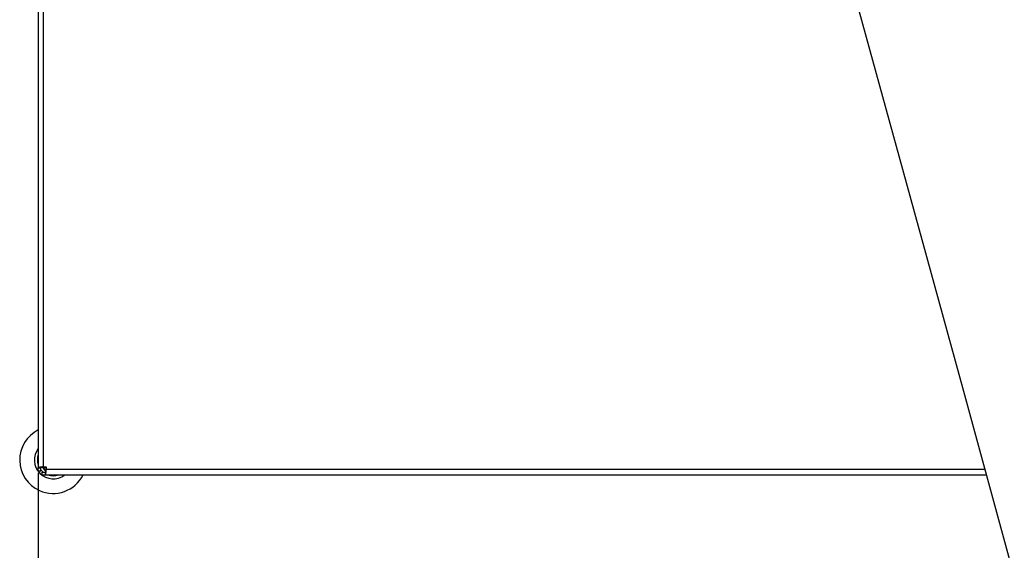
# Model space of a CAD drawing. Header units: millimetres. Extents: x 1684 to 18395, y 701 to 16538.
# Tile 32 of 61: x 2202 to 3684, y 11209 to 12007. Entities that reach past the tile are written whole.
import ezdxf

# ---------------------------------------------------------------- set-up
doc = ezdxf.new("R2010")
doc.units = ezdxf.units.MM
doc.header["$LTSCALE"] = 2
doc.layers.add('COMPONENT_GEOMETRY', color=7, linetype='Continuous')
doc.styles.add('SLDTEXTSTYLE0', font='TXT', dxfattribs={"width": 0.75})
doc.dimstyles.new('SLDDIMSTYLE1', dxfattribs={"dimtxt": 100, "dimasz": 6.604, "dimexe": 0, "dimexo": 0.0625, "dimgap": 25, "dimtad": 0, "dimtih": 1, "dimtoh": 1, "dimdec": 1, "dimrnd": 1e-09, "dimzin": 12, "dimdsep": 46, "dimtxsty": 'SLDTEXTSTYLE0', "dimsah": 1, "dimcen": 0.09, "dimadec": 0, "dimazin": 3, "dimtfac": 1, "dimtdec": 1, "dimtofl": 0, "dimtmove": 0, "dimatfit": 3, "dimfxl": 1, "dimfrac": 2, "dimtolj": 1, "dimtzin": 12, "dimarcsym": 0})

# ---------------------------------------------------------------- blocks, each defined once
blk = doc.blocks.new('_D_7')
at = {"layer": 'COMPONENT_GEOMETRY', "color": 7}
for p, q in [((10064.3, 12169.9), (10064.3, 8142.5)), ((2230.4, 11325.3), (2230.4, 8142.5)), ((5873.4, 8292.8), (5842.9, 8292.8)), ((5842.9, 8292.8), (5842.9, 8134.1)), ((6421.3, 8292.8), (6451.7, 8292.8)), ((6451.7, 8292.8), (6451.7, 8134.1)), ((2230.4, 8148.8), (5792.2, 8148.8)), ((10064.3, 8148.8), (6502.4, 8148.8)), ((5842.9, 8134.1), (5873.4, 8134.1)), ((6451.7, 8134.1), (6421.3, 8134.1))]:
    blk.add_line(p, q, dxfattribs=at)
for points in [[(2230.4, 8148.8), (2237, 8147.8), (2237, 8149.8)], [(10064.3, 8148.8), (10057.7, 8149.8), (10057.7, 8147.8)]]:
    blk.add_solid(points, dxfattribs=at)
at = {"layer": 'COMPONENT_GEOMETRY', "color": 7, "char_height": 100, "attachment_point": 1, "style": 'SLDTEXTSTYLE0'}
for s, insert in [('12\'10.21"', (5873.4, 8263)), ('3916.9', (5944.1, 8113.4))]:
    blk.add_mtext(s, dxfattribs=dict(at, insert=insert))

msp = doc.modelspace()

# ---------------------------------------------------------------- linework, layer by layer
at = {"color": 7, "linetype": 'Continuous', "lineweight": 25}
for p, q in [((2230.37, 13127.4), (2230.37, 11333.06)), ((2238.37, 11334.23), (2238.37, 13126.23)), ((2230.37, 11333.06), (2234.37, 11333.06)), ((2230.37, 11327.86), (2230.37, 11333.06)), ((2234.37, 11327.86), (2230.37, 11327.86)), ((2234.37, 11327.86), (2234.37, 11333.06)), ((2236, 11322.23), (2236, 11326.23)), ((2236, 11326.23), (2241.2, 11326.23)), ((2238.37, 11334.23), (2242.37, 11334.23)), ((2241.2, 11322.23), (2241.2, 11326.23)), ((2242.37, 11334.23), (2242.37, 11330.23)), ((2236, 11322.23), (2241.2, 11322.23)), ((2241.2, 11322.23), (3657.4, 11322.23))]:
    msp.add_line(p, q, dxfattribs=at)
at = {"color": 8, "linetype": 'Continuous', "lineweight": 25}
msp.add_line((3655.2, 11330.23), (2242.37, 11330.23), dxfattribs=at)
at = {"color": 7, "linetype": 'Continuous', "lineweight": 25, "flags": 128}
for points in [[(3427.52, 12159.73), (3450.38, 12076.46), (3536.61, 11762.3), (3622.84, 11448.13), (3687.96, 11210.89), (3753.07, 10973.66), (3839.31, 10659.49), (3925.54, 10345.33), (4084.08, 9767.72)], [(2237.78, 11326.23), (2236.17, 11327.67), (2234.37, 11329.64)], [(2240.06, 11334.23), (2240.56, 11333.65), (2242.37, 11331.93)]]:
    msp.add_lwpolyline(points, dxfattribs=at)
at = {"color": 7, "linetype": 'Continuous', "lineweight": 25}
for radius, start, end in [(50.42, 116.45121, 245.62169), (28.35, 142.38287, 307.61713), (23.81, 160.58498, 199.41502), (19.65, 213.5398, 236.51757), (50.42, 245.62169, 333.54879), (23.81, 250.58498, 289.41502)]:
    msp.add_arc((2252.83, 11344.69), radius, start, end, dxfattribs=at)
at = {"color": 8, "linetype": 'Continuous', "lineweight": 25}
msp.add_arc((2252.83, 11344.69), 19.02, 214.36028, 235.59736, dxfattribs=at)
at = {"color": 7, "linetype": 'Continuous', "lineweight": 25}
for points, knots in [([(2238.37, 11334.23), (2237.35, 11334.19), (2235.79, 11334.12), (2233.94, 11333.86), (2232.67, 11333.64), (2231.65, 11333.43), (2230.65, 11333.17), (2230.48, 11333.1), (2230.37, 11333.06)], [0, 0, 0, 0, 0.2411651, 0.3695163, 0.5, 0.6304837, 0.7588349, 1, 1, 1, 1]), ([(2238.37, 11334.23), (2238.12, 11334.22), (2237.61, 11334.2), (2236.6, 11334), (2235.46, 11333.64), (2234.72, 11333.29), (2234.41, 11333.09), (2234.38, 11333.07), (2234.37, 11333.06)], [0, 0, 0, 0, 0.1166597, 0.2403658, 0.5, 0.7596342, 0.8833403, 1, 1, 1, 1]), ([(2242.37, 11332), (2242.36, 11332.01), (2240.82, 11332.7), (2239.37, 11333.36), (2237.93, 11334.01)], [0, 0, 0, 0, 0.0085347, 1, 1, 1, 1]), ([(2241.2, 11326.23), (2241.21, 11326.24), (2241.23, 11326.27), (2241.43, 11326.58), (2241.78, 11327.32), (2242.14, 11328.46), (2242.33, 11329.47), (2242.36, 11329.98), (2242.37, 11330.23)], [0, 0, 0, 0, 0.1166597, 0.2403658, 0.5, 0.7596342, 0.8833403, 1, 1, 1, 1]), ([(2241.2, 11322.23), (2241.24, 11322.34), (2241.31, 11322.51), (2241.57, 11323.51), (2241.78, 11324.53), (2242, 11325.8), (2242.26, 11327.65), (2242.33, 11329.21), (2242.37, 11330.23)], [0, 0, 0, 0, 0.2411651, 0.3695163, 0.5, 0.6304837, 0.7588349, 1, 1, 1, 1])]:
    msp.add_open_spline(points, degree=3, knots=knots, dxfattribs=at)

# ---------------------------------------------------------------- dimensions: what is measured, and where the dimension line sits
at = {"layer": 'COMPONENT_GEOMETRY', "color": 7}
dim = msp.add_linear_dim(base=(10064.25, 8148.82), p1=(2230.37, 11327.86), p2=(10064.25, 12172.43), dimstyle='SLDDIMSTYLE1', dxfattribs=at)
dim.commit()
dim.dimension.update_dxf_attribs({"geometry": '_D_7', "text_midpoint": (6147.31, 8148.82), "dimtype": 160})

doc.saveas('drawing.dxf')
